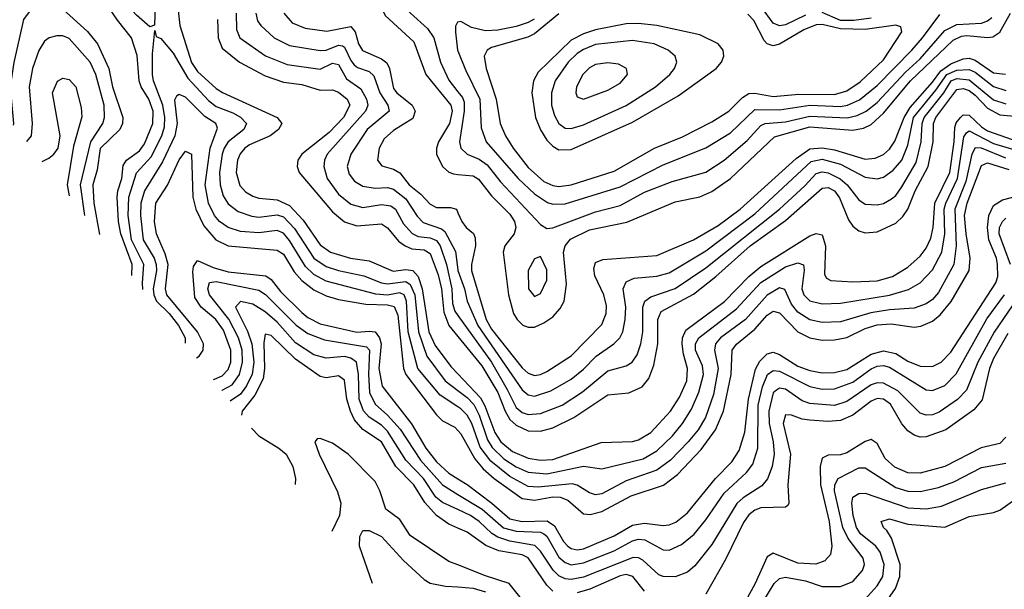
# Model space of a CAD drawing. Header units: inches. Extents: x 884549 to 1028252, y 526810 to 653624.
# Tile 236 of 256: x 908569 to 911785, y 597929 to 599789. Entities that reach past the tile are written whole.
import ezdxf

# ---------------------------------------------------------------- set-up
doc = ezdxf.new("R2010")
doc.units = ezdxf.units.IN
doc.header["$MEASUREMENT"] = 0
doc.layers.add('A9509', color=7, linetype='Continuous')
doc.layers.add('A9519', color=7, linetype='Continuous')

msp = doc.modelspace()

# ---------------------------------------------------------------- linework, layer by layer
at = {"layer": 'A9509', "color": 5}
for points, elevation in [([(908935.2, 598953.9), (908935.8, 598990), (908898.6, 599090), (908891, 599130), (908887.2, 599210), (908888.9, 599230), (908902.3, 599270), (908907.1, 599312.9), (908917.8, 599330), (908959.5, 599360.5), (908976.2, 599383.7), (909003.5, 599450), (909004.9, 599490), (908990.8, 599530), (908965.8, 599570), (908958.8, 599590), (908952.7, 599672.7), (908934.1, 599730), (908887.7, 599787.7), (908845.7, 599850), (908800.1, 599890), (908770, 599932.8), (908714, 599990), (908698.7, 600000)], 2680), ([(908994.6, 600000), (909012.3, 599910), (909012.8, 599867.2), (909008.6, 599771.4), (908994, 599766), (908950, 599803.7), (908880.4, 599880.4), (908837.9, 599917.9), (908785.9, 599990), (908773.9, 600000)], 2660), ([(909543.7, 600000), (909550.8, 599970), (909574.5, 599914.5), (909595.4, 599895.4), (909623.8, 599883.8), (909650, 599879.4), (909710, 599882.4), (909730, 599870.3), (909762.5, 599802.5), (909856.5, 599716.5), (909894.8, 599610), (909976.9, 599510), (909981.3, 599490), (909972.9, 599450), (909937.1, 599390), (909930.5, 599370), (909929.7, 599350), (909949.3, 599310), (909970, 599291.4), (909985.4, 599285.4), (910000, 599284)], 2820), ([(909627.8, 600000), (909629.6, 599990), (909639.8, 599970), (909670, 599942.1), (909730, 599924.2), (909752.4, 599912.4), (909790, 599862.1), (909900.6, 599760.6), (909921.7, 599730), (909943.5, 599650), (909970, 599592.1), (910000, 599554)], 2840), ([(909079.1, 599890), (909091.9, 599770), (909130, 599649.7), (909150, 599619.4), (909210, 599564.4), (909230.9, 599550.9), (909410.2, 599470), (909425.3, 599450), (909413.7, 599430), (909387.2, 599410), (909319.4, 599380.6), (909303.7, 599370), (909288.6, 599351.4), (909280.1, 599330), (909275.8, 599290), (909288, 599248), (909306.4, 599226.4), (909330, 599212.5), (909350, 599206.4), (909410, 599200.9), (909450, 599181.9), (909494.5, 599134.5), (909550, 599053.9), (909584, 599030), (909649.6, 599010.4), (909710, 599001.6), (909788.3, 598968.3), (909830, 598973.2), (909853, 598970), (909869.8, 598949.8), (909883.3, 598910), (909905.5, 598770), (909925.4, 598725.4), (909976.5, 598656.5), (910000, 598631.9)], 2680), ([(908548.7, 599444.8), (908549.8, 599450), (908538.2, 599570), (908550.3, 599649.7), (908582.4, 599790), (908610, 599827.5), (908630, 599843.9), (908650, 599851.7), (908670, 599849.9), (908710, 599823.2), (908790, 599750.6), (908822.7, 599710), (908860, 599630), (908872.1, 599570), (908905.2, 599470), (908904.1, 599450), (908895.8, 599430), (908831.9, 599368.1), (908821.3, 599298.7), (908807.4, 599250), (908810.9, 599190), (908829.7, 599087.9)], 2720), ([(909276.2, 599810), (909276.7, 599756.7), (909287.8, 599730), (909371.2, 599671.2), (909442.5, 599642.5), (909550, 599628.1), (909590, 599646.8), (909610, 599643), (909636.4, 599596.4), (909683.2, 599563.2), (909701.2, 599530), (909705.5, 599510), (909701.5, 599498.5), (909698.3, 599490), (909573.2, 599350), (909564.2, 599330), (909561.9, 599310), (909572.9, 599270), (909610, 599219.7), (909650, 599186.9), (909690, 599175.8), (909750, 599185.4), (909781.2, 599181.2), (909796.1, 599170), (909822.8, 599122.8), (909850.9, 599090.9), (909870, 599080.5), (909910, 599076.8), (909930, 599067.7), (909941.7, 599050), (909962.4, 598990), (909979.7, 598910), (909982.3, 598862.3), (909990, 598836.6), (910000, 598822.7)], 2740), ([(909340.2, 599810), (909345.7, 599785.7), (909356.6, 599770), (909400.4, 599730), (909450, 599704.9), (909550, 599688.6), (909570, 599689.5), (909610, 599706.1), (909623.3, 599703.3), (909630, 599699.8), (909650, 599656), (909661.7, 599641.7), (909672.6, 599632.6), (909710, 599619.4), (909725.7, 599605.7), (909745.4, 599550), (909771.6, 599510), (909776, 599490), (909703.9, 599430), (909650.5, 599350), (909638.2, 599310), (909645, 599285), (909661.8, 599261.8), (909690, 599244.9), (909730, 599239), (909770, 599240.9), (909790, 599235.7), (909830, 599204), (909867.1, 599147.1), (909886.5, 599126.5), (909946, 599106), (909957.2, 599097.2), (909992, 599032), (910000, 598971.7)], 2760), ([(909431.1, 599810), (909458.7, 599778.7), (909501.5, 599761.5), (909571.4, 599751.5), (909650, 599766.5), (909664, 599750), (909675.3, 599710), (909688.6, 599688.6), (909750, 599661.4), (909767.8, 599647.8), (909776.4, 599630), (909790, 599564.1), (909800.3, 599550), (909850.4, 599510.4), (909860.6, 599490), (909853.1, 599466.9), (909790, 599427.5), (909759.7, 599400.3), (909743.3, 599370), (909737.2, 599330), (909751.5, 599311.5), (909790, 599300.6), (909810, 599288.8), (909840.9, 599250), (909879.2, 599219.2), (909910, 599186.4), (909930, 599175.8), (909976.2, 599176.2), (909995, 599170), (910000, 599158.6)], 2780), ([(909214.3, 599790), (909217.1, 599730), (909230, 599696.1), (909286.2, 599650), (909370, 599606), (909430, 599585.4), (909490, 599577.7), (909550, 599559.2), (909590, 599560.6), (909610, 599552.1), (909638.8, 599530), (909646.6, 599510), (909626.9, 599470), (909579.1, 599420.9), (909490.1, 599350), (909477.6, 599330), (909474.5, 599310), (909481.5, 599290), (909590, 599161.7), (909629.4, 599129.4), (909670, 599116.1), (909750, 599122.9), (909770, 599108.9), (909806, 599066), (909828.3, 599050), (909850, 599041.2), (909890, 599037.1), (909910, 599025.2), (909936.1, 598956.1), (909946.4, 598910), (909954.3, 598834.3), (909970, 598790.8), (910000, 598754)], 2720), ([(910000, 599781.4), (909998.8, 599781.2), (909992.1, 599767.9), (909992.1, 599747.9), (909999.2, 599690), (910000, 599687.9)], 2860), ([(908971, 598908.4), (908969.3, 598930), (908974.5, 598990), (908934.3, 599070), (908923.5, 599150), (908925.6, 599210), (908950.6, 599289.4), (908998.3, 599341.7), (909033.2, 599410), (909041.3, 599438.7), (909042.9, 599470), (909036, 599510), (909005.4, 599590), (909002.4, 599610), (909002.4, 599677.6), (909010, 599754), (909014.4, 599734.4), (909030, 599728.1), (909070, 599680.1), (909117.9, 599597.9), (909185.4, 599525.4), (909210, 599505.3), (909265.1, 599485.1), (909290, 599471), (909309, 599450), (909301.2, 599430), (909249.7, 599390), (909236.1, 599370), (909230, 599350), (909221.8, 599290), (909223.1, 599250), (909233.8, 599213.8), (909250, 599187.4), (909282.7, 599162.7), (909327, 599147), (909350, 599144.3), (909410, 599151.5), (909430, 599145), (909466.8, 599106.8), (909530, 599010.7), (909570, 598983.2), (909610, 598969.8), (909692.5, 598952.5), (909750, 598929.6), (909770, 598926.4), (909830, 598934.5), (909844.6, 598924.6), (909859.5, 598890), (909870.9, 598770), (909898.9, 598690), (909958.2, 598610), (910000, 598578.3)], 2660), ([(908781.4, 599149.3), (908781.2, 599150), (908767.8, 599250), (908800.7, 599390), (908840.3, 599450), (908845.3, 599470), (908844.5, 599510), (908817.3, 599610), (908798.7, 599650), (908730, 599727.7), (908710, 599736.4), (908690, 599736.7), (908665.2, 599730), (908650, 599718.7), (908631.7, 599688.3), (908610, 599629.7), (908599.6, 599570), (908609.7, 599450), (908606.5, 599410), (908590.8, 599391.3)], 2740), ([(908642.4, 599325.8), (908663.6, 599336.4), (908680.6, 599350), (908694, 599370), (908700.5, 599410), (908675.6, 599550), (908692, 599588), (908710, 599597.8), (908730, 599593.6), (908752, 599570), (908770, 599502), (908772.1, 599472.1), (908744.2, 599375.8), (908724.3, 599250), (908730.3, 599214.1)], 2760), ([(910000, 598525.1), (909942.2, 598562.2), (909869.3, 598650), (909838, 598770), (909832.6, 598870), (909824.1, 598890), (909810, 598897), (909770, 598889.9), (909732.5, 598892.5), (909570, 598934.9), (909530, 598956.8), (909502.5, 598982.5), (909450, 599067.6), (909430, 599091.8), (909410, 599100.6), (909350, 599092.5), (909290, 599097.8), (909250, 599110.1), (909221.8, 599130), (909205.5, 599150), (909185.5, 599190), (909175, 599250), (909190.5, 599370), (909215, 599435), (909208.9, 599450), (909172.9, 599472.9), (909110, 599535.6), (909090, 599544.7), (909081, 599539), (909074.1, 599525.9), (909083.1, 599450), (909075.7, 599410), (909035.4, 599324.6), (908976.5, 599230), (908964.5, 599190), (908963.1, 599150), (908972.4, 599070), (909008.4, 599010), (909014.5, 598990), (909015.3, 598970), (909004.5, 598910), (909006.9, 598890), (909016.1, 598870), (909056.5, 598830), (909087.9, 598790), (909108.9, 598750), (909108.7, 598732.7)], 2640), ([(909146.1, 598684.7), (909154.5, 598690), (909168, 598710), (909168.6, 598730), (909149.2, 598770), (909049, 598890), (909044.8, 598910), (909053.2, 598990), (909043.9, 599023.9), (909015.4, 599090), (909009, 599130), (909012.9, 599190), (909051.6, 599248.4), (909090, 599331.4), (909110, 599359.2), (909130.1, 599350.1), (909134.4, 599210), (909143.9, 599170), (909170, 599115.8), (909209.1, 599070), (909250, 599050.9), (909410, 599036.6), (909430, 599023.4), (909465.5, 598965.5), (909490, 598937), (909530, 598906.4), (909570, 598887.3), (909610, 598874.8), (909699.5, 598859.5), (909770, 598857.7), (909792.1, 598852.1), (909804.3, 598824.3), (909822.7, 598650), (909829.8, 598630), (909930, 598498.8), (909950, 598479.2), (909990, 598457.7), (910000, 598447.1)], 2620), ([(909201.3, 598614), (909205.1, 598615), (909230, 598626), (909250, 598647), (909258, 598670), (909258.9, 598710), (909234.8, 598774.8), (909209.6, 598809.6), (909161.3, 598850), (909141.3, 598881.3), (909134, 598966), (909136.5, 598983.5), (909150, 599002.2), (909200.2, 598980.2), (909250, 598966.1), (909372.6, 598952.6), (909390, 598940.4), (909421.1, 598901.1), (909490, 598832.5), (909510, 598816.7), (909550, 598795.9), (909670, 598768.1), (909710, 598771.9), (909730, 598769.1), (909743.9, 598750), (909749.7, 598730), (909741.6, 598650), (909752.4, 598592.4), (909848.7, 598468.7), (909895.3, 598390), (909930, 598344.6), (909970, 598307.8), (910000, 598289.5)], 2580), ([(909228.9, 598578.7), (909230, 598578.9), (909263.1, 598596.9), (909286.9, 598630), (909296.8, 598670), (909295.4, 598710), (909283.2, 598750), (909251.5, 598811.5), (909188.3, 598890), (909183.4, 598910), (909188.9, 598931.1), (909210, 598934.1), (909350, 598905.4), (909371.9, 598891.9), (909471.5, 598791.5), (909510, 598763.7), (909563.9, 598743.9), (909701, 598721), (909711.3, 598710), (909708.2, 598631.8), (909711.7, 598571.7), (909730, 598533.3), (909770, 598497.9), (909811.3, 598451.3), (909878.1, 598350), (909949.5, 598269.5), (910000, 598238.6)], 2560), ([(910000, 598188.8), (909950, 598211.6), (909928.4, 598230), (909887.2, 598290), (909830.5, 598350), (909770, 598445.3), (909750, 598464.3), (909710, 598490.9), (909691.6, 598511.6), (909677.3, 598550), (909674.9, 598630), (909668.3, 598670), (909650, 598683.3), (909630, 598688.7), (909570, 598683.4), (909530, 598694.2), (909470, 598734.1), (909410, 598800.7), (909370, 598834.7), (909330, 598859.5), (909290, 598868.6), (909274.1, 598850), (909312.3, 598772.3), (909326.7, 598730), (909333.4, 598670), (909328.3, 598631.7), (909310, 598593), (909290, 598565.9), (909256.7, 598543.1)], 2540), ([(910000, 598128.1), (909970, 598141.5), (909930, 598169.3), (909891.9, 598211.9), (909855.6, 598270), (909797.7, 598330), (909750.8, 598410.8), (909690, 598450.4), (909662.2, 598482.2), (909648.8, 598510), (909637.7, 598550), (909630, 598611.8), (909610, 598625.6), (909570, 598619.5), (909550, 598623.3), (909470, 598680.1), (909390, 598757.6), (909370, 598762), (909366.6, 598733.4), (909368.7, 598650), (909363.5, 598616.5), (909336.9, 598563.1), (909295.1, 598510), (909292.7, 598496.9)], 2520), ([(909325.8, 598454.5), (909349.5, 598430), (909414.8, 598390), (909438.8, 598370), (909461.4, 598330), (909469.4, 598290), (909468.9, 598271.1)], 2520), ([(910000, 598008.1), (909970, 598019.9), (909843.9, 598103.9), (909810, 598156.8), (909764.6, 598190), (909745.5, 598250), (909730, 598281), (909641.2, 598370), (909590, 598406.2), (909550, 598420.9), (909540.4, 598419.6), (909532.2, 598410), (909546.5, 598370), (909606.5, 598246.5), (909617.3, 598210), (909613, 598170), (909588.7, 598117.6)], 2480), ([(909721.3, 597947.7), (909678.7, 598070), (909679.4, 598100.6), (909690, 598120.2), (909710, 598120.5), (909750, 598100.6), (909822.3, 598022.3), (909890, 597960.2), (909910, 597948.7), (909959.4, 597939.4), (910000, 597936.3)], 2460)]:
    msp.add_lwpolyline(points, dxfattribs=dict(at, elevation=elevation))
at = {"layer": 'A9519', "color": 5}
for points, elevation in [([(910000, 599284), (910050, 599279.4), (910067.8, 599267.8), (910110, 599213.3), (910170, 599154.2), (910184.8, 599130), (910189.7, 599110), (910184, 599090), (910153.5, 599050), (910147.4, 599030), (910165.3, 598890), (910182.1, 598830), (910193.5, 598810), (910211.7, 598791.7), (910230, 598784.5), (910250, 598785.3), (910281, 598799), (910310, 598818.9), (910334.3, 598845.7), (910347.2, 598870), (910354.8, 598925.2), (910345, 599030), (910350.5, 599050), (910367.9, 599072.1), (910430, 599102.7), (910551.8, 599128.2), (910710, 599193.8), (910790, 599211.1), (910830, 599227.7), (910890, 599270.4), (911033.8, 599406.2), (911150, 599439.2), (911290, 599428.8), (911324.7, 599435.3), (911350, 599447.1), (911390, 599483.7), (911478.5, 599590), (911617.4, 599722.6), (911644.5, 599735.5), (911662, 599738), (911730, 599730.6), (911747.2, 599732.8), (911770, 599748.4), (911805.5, 599810)], 2820), ([(910000, 599687.9), (910025, 599625), (910072, 599530), (910075.6, 599435.6), (910092.5, 599390), (910197.2, 599270), (910250, 599219.9), (910292.3, 599192.3), (910310, 599186.7), (910350, 599187.9), (910530, 599243.7), (910670, 599315.5), (910810, 599370.1), (910890, 599420.1), (910970, 599495.6), (911050, 599494.4), (911150, 599509.5), (911250, 599505.2), (911273.1, 599510), (911312.1, 599527.9), (911370, 599574.3), (911482.7, 599690), (911518, 599730), (911573.7, 599806.3)], 2860), ([(910330, 599808.2), (910250, 599742.5), (910228.2, 599731.8), (910110, 599697.9), (910095.9, 599690), (910085.9, 599670), (910092.3, 599630), (910125.5, 599530), (910138.6, 599450), (910155.2, 599410), (910180.7, 599370), (910230, 599306.8), (910280.9, 599260.9), (910310, 599247.2), (910330, 599244.3), (910370, 599249.5), (910510, 599294.9), (910642.5, 599370), (910733.2, 599406.8), (910830, 599455.3), (910884.7, 599490), (910930, 599535.4), (910950, 599548.5), (910970, 599549.3), (911030, 599537.9), (911114.1, 599545.9), (911230, 599544.8), (911270, 599557.3), (911313.5, 599586.5), (911390, 599658.5), (911449.8, 599750), (911446.3, 599766.3), (911430, 599771.2), (911330, 599757.2), (911250, 599759.8), (911190, 599773.8), (911170, 599772.7), (911130, 599756.2), (911050, 599708.8), (911030, 599704), (911010, 599709.9), (911000.9, 599720.8), (910966.2, 599786.2), (910946.8, 599806.8)], 2880), ([(911135.6, 599804.4), (911070, 599772.8), (911050, 599769.3), (911030, 599777.7), (910992.1, 599830)], 2860), ([(911350, 599794.4), (911293, 599787), (911250, 599786.4), (911190, 599813)], 2860), ([(910000, 599554), (910015, 599535), (910020.1, 599520.1), (910021, 599490), (910005.2, 599390), (910009.5, 599369.5), (910030.1, 599350.1), (910070, 599333.3), (910095.4, 599315.4), (910139.3, 599259.3), (910270, 599120.1), (910290, 599107.5), (910310, 599109), (910450, 599162.1), (910530, 599181.8), (910610, 599225.3), (910699.6, 599260.4), (910810, 599291.2), (910870, 599330.1), (910945.4, 599394.6), (910990, 599443.4), (911003.4, 599450), (911070, 599456), (911150, 599473.6), (911271.2, 599468.8), (911304.1, 599475.9), (911333.6, 599490), (911370, 599518.4), (911462.2, 599617.8), (911510, 599661.6), (911590, 599753.9), (911630, 599773.3), (911710, 599778.1), (911730, 599785.1), (911744, 599796)], 2840), ([(910249, 599791), (910230, 599779.7), (910190, 599767.1), (910130, 599754.6), (910090, 599752.8), (910044.2, 599764.2), (910010, 599783.1), (910000, 599781.4)], 2860), ([(910000, 599158.6), (910012.6, 599130), (910027.5, 599110), (910051.1, 599091.1), (910056.7, 599076.7), (910057.2, 599050), (910044, 598990), (910044.1, 598970), (910092.3, 598810), (910110, 598778.7), (910210, 598651.6), (910230, 598634.4), (910250, 598627.5), (910270, 598630.1), (910290, 598640.1), (910370, 598690.9), (910470, 598793.7), (910483.8, 598830), (910485.2, 598854.8), (910477, 598890), (910447.8, 598952.2), (910443.9, 598976.1), (910450, 598996), (910473.8, 599006.2), (910650, 599018.5), (910770, 599070.4), (910850, 599117), (910922.2, 599170), (911104.4, 599335.6), (911150, 599367.3), (911189.6, 599370.4), (911230, 599363.6), (911330, 599333.8), (911362.8, 599337.2), (911390, 599348.7), (911410, 599366), (911427.3, 599392.7), (911457.7, 599470), (911477.6, 599502.4), (911550, 599584.7), (911577.4, 599622.6), (911610, 599645.4), (911650, 599660.9), (911670, 599663.3), (911690, 599657.3), (911750, 599615.2), (911788.4, 599611.6)], 2780), ([(910000, 598971.7), (910000.2, 598970), (910021.9, 598910), (910030.3, 598870), (910065.7, 598790), (910210, 598579.7), (910230, 598563.4), (910250, 598559.4), (910303.3, 598576.7), (910370, 598615.5), (910410, 598647.8), (910451.3, 598690), (910509.7, 598730.3), (910528.9, 598750), (910538.3, 598770), (910546.1, 598810), (910548.4, 598850), (910540.4, 598910), (910550, 598932.5), (910575.5, 598944.5), (910650, 598951.4), (910690, 598962.8), (910810, 599034.3), (910970, 599154.8), (911153.8, 599326.2), (911190, 599333.1), (911250, 599316.9), (911330, 599275), (911370, 599268.9), (911390, 599274.5), (911422.1, 599297.9), (911450, 599330.1), (911470, 599379.4), (911488.6, 599470), (911561.2, 599558.8), (911596.9, 599610), (911630, 599624.4), (911670, 599626.6), (911690, 599617.4), (911750, 599570.7), (911790, 599558.4)], 2760), ([(910000, 598822.7), (910109.5, 598670), (910161.4, 598581.4), (910190, 598522.8), (910210, 598505.6), (910230, 598499.6), (910270, 598502.8), (910340.2, 598530), (910406.9, 598573.1), (910490, 598642.4), (910550, 598658.4), (910569.6, 598670.4), (910585.7, 598694.3), (910597.7, 598730), (910603.7, 598770), (910604.2, 598850), (910610.9, 598870), (910630, 598883.6), (910710, 598911.5), (910810, 598978.6), (911050.3, 599170), (911133.2, 599246.8), (911170, 599287.2), (911190, 599292.5), (911210, 599288.7), (911249.1, 599269.1), (911271.5, 599250), (911310, 599200.4), (911330, 599187.1), (911370, 599184.3), (911390, 599189.2), (911416.3, 599203.7), (911430, 599215.1), (911450, 599243.3), (911497.3, 599322.7), (911513.5, 599390), (911516, 599450), (911523, 599470), (911586.8, 599550), (911610.9, 599589.1), (911630, 599596.8), (911670, 599592.3), (911750, 599526.9), (911790, 599514.5)], 2740), ([(910000, 598754), (910078.2, 598658.2), (910130.9, 598570.9), (910154, 598510), (910170, 598483.1), (910190, 598464.8), (910230, 598446.6), (910270, 598445.1), (910310, 598455.9), (910378.2, 598490), (910490, 598563.8), (910558.7, 598570), (910601.9, 598590), (910623.2, 598616.8), (910639.8, 598660.2), (910653.1, 598730), (910652.9, 598810), (910664.5, 598835.5), (910770, 598892.8), (910842.4, 598950), (910955.2, 599050), (911070, 599133.7), (911190, 599238.9), (911210, 599240.6), (911230.1, 599230), (911246.9, 599206.9), (911275.7, 599135.7), (911290, 599114.7), (911310, 599099.6), (911330, 599092.8), (911370, 599095.7), (911430, 599124.4), (911453.6, 599146.4), (911469.5, 599170.5), (911493.5, 599230), (911535.9, 599310), (911552.2, 599390), (911553.3, 599450), (911560.9, 599470), (911630, 599561), (911650, 599564.9), (911670, 599557.6), (911690, 599542.7), (911730, 599499.7), (911770, 599478.7), (911830, 599473.1)], 2720), ([(910000, 598631.9), (910074.3, 598554.3), (910088.2, 598528.2), (910120.7, 598440.7), (910139.8, 598410), (910178.7, 598378.7), (910230, 598356.8), (910270, 598350.9), (910310, 598352.2), (910467.6, 598407.6), (910570, 598411.2), (910590, 598416.9), (910630, 598441.2), (910694.6, 598510), (910723.5, 598556.5), (910748, 598610), (910749.9, 598650), (910736.4, 598696.4), (910732.1, 598730), (910733.3, 598750), (910744.7, 598775.3), (910871.2, 598868.8), (910950, 598949.8), (910990, 598982.5), (911150, 599083.6), (911170, 599091.3), (911190, 599086.8), (911201.1, 599050), (911197.1, 598957.1), (911204.4, 598944.4), (911217.7, 598937.7), (911290, 598932.4), (911370, 598935.9), (911419.8, 598950), (911470, 598980.3), (911510, 599016.4), (911530, 599043.3), (911544.8, 599075.2), (911552.8, 599110), (911558.4, 599190), (911606.5, 599290), (911620.7, 599390), (911622.7, 599437.3), (911627.2, 599452.8), (911641.2, 599470), (911650, 599478), (911670, 599476.8), (911710, 599439), (911730, 599426.3), (911810, 599398.1)], 2680), ([(910000, 598578.3), (910030, 598555.6), (910052.1, 598532.1), (910070, 598497.8), (910096.9, 598416.9), (910111.6, 598391.6), (910150, 598354.3), (910190, 598328.3), (910230, 598311.7), (910290, 598306), (910410, 598330.4), (910470, 598322), (910605.1, 598354.9), (910650, 598381), (910701.2, 598430), (910734, 598470), (910762.9, 598517.1), (910787.3, 598572.7), (910802.2, 598630), (910798.9, 598658.9), (910776.6, 598710), (910776.5, 598730), (910787.3, 598750), (910910, 598844.8), (910989.5, 598930.5), (911070, 598981.7), (911110, 598995.5), (911128.9, 598988.9), (911131.1, 598971.1), (911123.6, 598910), (911129.8, 598890), (911150, 598871.3), (911190, 598860.9), (911250, 598863.7), (911410.2, 598889.8), (911471.8, 598908.2), (911510, 598929.2), (911550, 598972.2), (911580.5, 599030), (911590.7, 599089.3), (911588.5, 599170), (911593.7, 599190), (911632.1, 599270), (911653.1, 599406.9), (911660.9, 599419.1), (911670, 599425.7), (911750, 599385.1), (911830, 599360.9)], 2660), ([(911790, 599337), (911710, 599370), (911689.6, 599370.4), (911678.2, 599350), (911659.5, 599260.5), (911622.7, 599170), (911628, 599050), (911619.9, 598990), (911570, 598898.4), (911550, 598875.6), (911530, 598861.6), (911490, 598847.1), (911410, 598841.2), (911348.8, 598831.2), (911250, 598802.3), (911190, 598799.9), (911150, 598809.1), (911110, 598834.1), (911090, 598859.6), (911068, 598908), (911050, 598913), (911010, 598889.1), (910939.3, 598810), (910857.7, 598750), (910842, 598730), (910837.7, 598710), (910850.4, 598650), (910835.4, 598564.6), (910809.1, 598490), (910784.6, 598450), (910751.9, 598410), (910694.7, 598350), (910650, 598317.9), (910550, 598282.6), (910470, 598240.2), (910450, 598236.9), (910430, 598243.2), (910390, 598268.8), (910372.9, 598272.9), (910262.1, 598262.1), (910230, 598264.4), (910170, 598296.6), (910107.1, 598347.1), (910072.9, 598392.9), (910045.1, 598470), (910030, 598497.8), (910010, 598518.6), (910000, 598525.1)], 2640), ([(910000, 598447.1), (910010, 598436.6), (910055.3, 598355.3), (910082.4, 598322.4), (910118.5, 598290), (910210, 598225), (910250, 598220), (910310, 598230.6), (910333.6, 598230), (910359.5, 598219.5), (910410, 598175.5), (910432.6, 598172.6), (910470, 598182.6), (910566.5, 598233.5), (910671.4, 598268.6), (910716.9, 598303.1), (910794.5, 598385.5), (910842, 598450), (910867.8, 598510), (910892.1, 598630), (910895.7, 598710), (910910.3, 598729.7), (910970, 598778.8), (911010, 598823.7), (911030, 598837.2), (911050, 598831.7), (911110, 598769.2), (911150, 598749.8), (911190, 598742.3), (911230, 598743.3), (911270, 598750.9), (911330, 598780.4), (911370, 598792.4), (911415.2, 598795.2), (911490, 598784.3), (911512.4, 598787.6), (911550, 598804.4), (911575, 598825), (911611.4, 598868.6), (911669.9, 598970), (911673.6, 599010), (911659.7, 599090), (911655.3, 599150), (911664, 599190), (911710, 599312.9), (911730, 599321.4), (911799.4, 599299.4)], 2620), ([(910000, 598289.5), (910030, 598271.3), (910110.5, 598210.5), (910170, 598158.7), (910210, 598150.2), (910291.8, 598151.8), (910315.8, 598135.8), (910345.1, 598085), (910359.3, 598070), (910370, 598062.4), (910390, 598057.8), (910410, 598060.8), (910510, 598103.4), (910570, 598138.3), (910610, 598145.1), (910670, 598136.7), (910690, 598138.8), (910712.2, 598147.8), (910750, 598178.3), (910841, 598290), (910895, 598345), (910918.5, 598381.5), (910937.7, 598442.3), (910949.6, 598550), (910971.8, 598648.2), (910986, 598674), (911010, 598697.2), (911030, 598703.1), (911050, 598695.5), (911110, 598657.4), (911150, 598643), (911190, 598636.1), (911230, 598636.5), (911270, 598646.4), (911350, 598696.9), (911390, 598707.5), (911430, 598698.4), (911470, 598674.3), (911510, 598658), (911550, 598656.6), (911579, 598670), (911610, 598703.1), (911757.4, 598930), (911763.3, 598950), (911763, 598990), (911759.1, 599010), (911734.3, 599070), (911729.6, 599110), (911734.3, 599150), (911750, 599182.3), (911779, 599201), (911842.4, 599217.6)], 2580), ([(911805.5, 598990), (911767.9, 599090), (911769.6, 599110.4), (911778.4, 599130), (911790, 599140.4)], 2560), ([(911840.7, 598899.3), (911751.3, 598768.7), (911698.7, 598670), (911661.2, 598578.8), (911631.8, 598548.2), (911572.5, 598507.5), (911550, 598498.8), (911530, 598497.9), (911510, 598503.8), (911436.8, 598576.8), (911390, 598602.2), (911370, 598603), (911350, 598596.1), (911270, 598541.8), (911230, 598529), (911150, 598535.1), (911124.1, 598544.1), (911070, 598581.8), (911050, 598585.8), (911040.4, 598579.6), (911030, 598570), (911015.5, 598510), (911017.1, 598470), (911030.2, 598409.8), (911033.3, 598370), (911026.6, 598330), (911010.9, 598289.1), (910993.1, 598266.9), (910932.1, 598227.9), (910911.5, 598208.5), (910830, 598075.1), (910774.3, 598005.7), (910750, 597984.7), (910710, 597969.7), (910670.1, 597970.1), (910656.3, 597976.3), (910603.8, 598023.8), (910590, 598031.7), (910572.6, 598032.6), (910410, 597968), (910370, 597960.3), (910350, 597962.8), (910330, 597972.1), (910311.2, 597991.2), (910270, 598053.5), (910251.5, 598071.5), (910170, 598086.2), (910130, 598099.2), (910110.6, 598110.6), (910069.3, 598150), (910041.4, 598170), (910000, 598188.8)], 2540), ([(910000, 598238.6), (910079.6, 598190), (910149.2, 598129.2), (910190, 598118.2), (910270, 598114.7), (910280.6, 598110), (910290, 598102.7), (910330, 598033.3), (910350, 598016), (910370, 598009), (910410, 598015), (910510, 598053.9), (910570, 598087.4), (910590, 598092.4), (910610.1, 598090), (910670, 598057.2), (910690, 598056), (910730, 598075.4), (910771.4, 598108.6), (910810, 598155.2), (910870, 598242.9), (910943.2, 598310), (910963, 598337), (910979.8, 598390), (910980.5, 598530), (910994.7, 598590), (911011.5, 598630), (911030, 598643.2), (911050, 598641.3), (911150, 598590.6), (911190, 598582.8), (911230, 598583), (911290, 598605.2), (911350, 598648.5), (911370, 598657.7), (911390, 598660.1), (911410, 598654.5), (911530, 598579.9), (911550, 598578.1), (911590, 598594.5), (911627.3, 598632.7), (911728.2, 598811.8), (911785.8, 598890)], 2560), ([(911796.1, 598763.9), (911750, 598682.2), (911736.9, 598650), (911712.5, 598547.5), (911685.7, 598514.3), (911594.3, 598450), (911530, 598426.5), (911510, 598425.8), (911490, 598432.2), (911470, 598446.5), (911450, 598469.6), (911413.5, 598533.5), (911390, 598550), (911370, 598551.8), (911350, 598543.5), (911290, 598497.9), (911250, 598479.9), (911210, 598476.6), (911150, 598480.7), (911124.4, 598484.4), (911090, 598497.6), (911070, 598498.7), (911062.1, 598470), (911086.8, 598370), (911077.4, 598270), (911081, 598210), (911077.3, 598202.7), (911070, 598196.5), (910990, 598194.6), (910970, 598187.5), (910950, 598172.3), (910932.8, 598147.2), (910873.9, 598026.1), (910810, 597912.4)], 2520), ([(911790, 598425.5), (911770, 598405.2), (911709.7, 598390.3), (911590, 598329.2), (911510, 598308.3), (911470, 598309.1), (911427.1, 598327.1), (911395.8, 598355.8), (911370, 598404.7), (911350, 598417.7), (911330, 598410.9), (911270, 598374.1), (911250, 598368.1), (911210, 598366.4), (911190, 598356.6), (911183.2, 598330), (911184.3, 598270), (911212.3, 598150), (911221.7, 598070), (911217.6, 598042.3), (911198.9, 598021.1), (911168.9, 598011.1), (911110, 598014.1), (911030, 598046.2), (911010, 598034.6), (910970, 597945.1), (910928.8, 597870)], 2480), ([(910986.1, 597870), (911032.9, 597947.1), (911050, 597964), (911070, 597967.8), (911135.9, 597955.9), (911190, 597937.9), (911250, 597937.6), (911290, 597954.6), (911321.9, 597990), (911328.4, 598010), (911324.2, 598030), (911274.3, 598094.3), (911257.8, 598130), (911230.2, 598250), (911230.9, 598270), (911241.6, 598290), (911310, 598325.7), (911330, 598325.9), (911430, 598260.6), (911470, 598248.7), (911510, 598248), (911570, 598261.6), (911619.9, 598280.1), (911710, 598326.7), (911790, 598340.6)], 2460), ([(911330, 597896), (911370, 597939.6), (911388.3, 597970), (911392.9, 598010), (911379.2, 598050), (911365.4, 598070), (911315.4, 598110), (911301.6, 598130), (911291.2, 598170), (911286.9, 598210), (911290, 598230.1), (911310, 598241.1), (911330, 598242.3), (911470, 598194.4), (911530, 598191.5), (911579.4, 598200.6), (911710, 598254.3), (911790, 598276.4)], 2440), ([(911404.8, 597895.2), (911429.1, 597930.9), (911444.1, 597970), (911444.5, 598010), (911415.9, 598095.9), (911401, 598121), (911390.6, 598130), (911383.1, 598150), (911410, 598158.8), (911470, 598141.9), (911590, 598131.6), (911670, 598166.6), (911750, 598179.6), (911770, 598187.1), (911830, 598230.1)], 2420), ([(910310, 597922.1), (910290, 597942), (910230, 598031.4), (910210, 598041), (910134.1, 598054.1), (910091.4, 598071.4), (910030, 598114.8), (910000, 598128.1)], 2520), ([(910229.9, 597869.9), (910167.6, 597947.6), (910090, 597972.6), (910000, 598008.1)], 2480), ([(910610, 597922.3), (910570.9, 597970.9), (910550, 597976.6), (910530, 597973), (910431, 597929), (910390, 597916.6)], 2520), ([(910000, 597936.3), (910050, 597932.5), (910090, 597920.8)], 2460)]:
    msp.add_lwpolyline(points, dxfattribs=dict(at, elevation=elevation))
for points, elevation in [([(910590, 599777), (910550, 599775.4), (910450, 599756.1), (910410, 599742.8), (910370, 599721.9), (910261.7, 599618.3), (910247.1, 599590), (910241, 599550), (910253.9, 599470), (910269.8, 599429.8), (910290, 599396.1), (910310, 599375.8), (910330, 599364.5), (910370, 599364.8), (910570, 599454.4), (910719.2, 599540.8), (910844.1, 599630), (910861.5, 599650), (910869.2, 599670), (910866.1, 599690), (910849.8, 599710), (910790, 599739.7), (910650.1, 599769.9)], 2920), ([(910570, 599721.1), (910450, 599707.8), (910410, 599692), (910390, 599678.7), (910359.7, 599650), (910318, 599590), (910305.8, 599550), (910305.8, 599510), (910315.9, 599475.9), (910329.7, 599450), (910350, 599435.2), (910370, 599433.3), (910410, 599446.1), (910550, 599509.1), (910645.9, 599570), (910692.4, 599610), (910707.9, 599630), (910714.9, 599650), (910709.8, 599670), (910686.8, 599690), (910641, 599710)], 2940), ([(910490, 599648.7), (910450, 599643.1), (910430, 599632.4), (910408.1, 599610), (910387.5, 599570), (910385.3, 599550), (910390, 599537), (910410, 599529.6), (910490, 599558.8), (910530, 599581.7), (910553.8, 599610), (910550.8, 599630), (910524.3, 599644.3)], 2960), ([(910270, 599015.4), (910250, 599008.4), (910229.7, 598970.3), (910230.2, 598910.2), (910250, 598884.7), (910270, 598894.7), (910290, 598938.8), (910290, 598972)], 2840)]:
    msp.add_lwpolyline(points, close=True, dxfattribs=dict(at, elevation=elevation))

doc.saveas('drawing.dxf')
